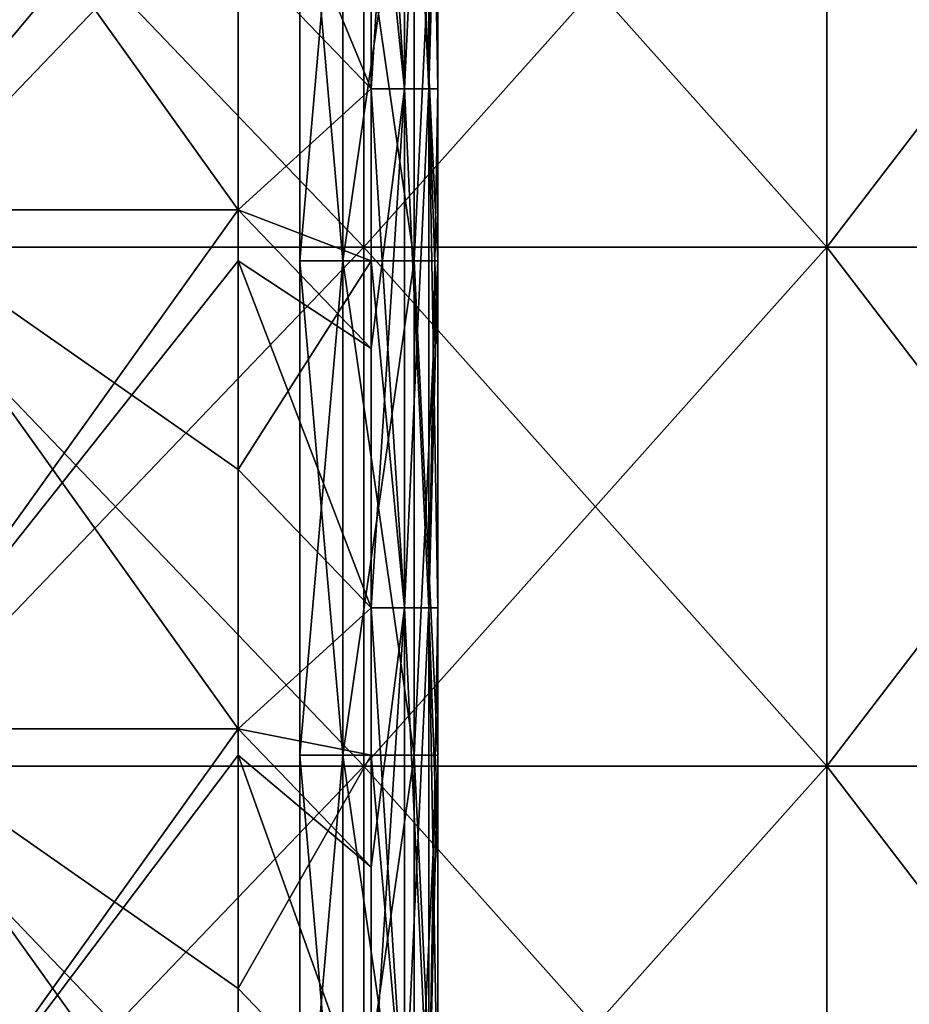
# Model space of a CAD drawing. Extents: x -226 to 210, y 0 to 1475.
# Tile 35 of 102: x 16 to 110, y 285 to 389. Entities that reach past the tile are written whole.
import ezdxf

# ---------------------------------------------------------------- set-up
doc = ezdxf.new("R2010")
doc.units = 0
doc.header["$LTSCALE"] = 117.934031
for name, color, linetype in [('107', 7, 'CONTINUOUS'), ('108', 7, 'CONTINUOUS'), ('19', 7, 'CONTINUOUS'), ('20', 7, 'CONTINUOUS'), ('21', 7, 'CONTINUOUS'), ('22', 7, 'CONTINUOUS'), ('23', 7, 'CONTINUOUS'), ('24', 7, 'CONTINUOUS'), ('25', 7, 'CONTINUOUS'), ('26', 7, 'CONTINUOUS'), ('27', 7, 'CONTINUOUS'), ('28', 7, 'CONTINUOUS'), ('29', 7, 'CONTINUOUS'), ('30', 7, 'CONTINUOUS'), ('31', 7, 'CONTINUOUS'), ('32', 7, 'CONTINUOUS'), ('33', 7, 'CONTINUOUS'), ('34', 7, 'CONTINUOUS'), ('35', 7, 'CONTINUOUS'), ('36', 7, 'CONTINUOUS'), ('38', 7, 'CONTINUOUS')]:
    doc.layers.add(name, color=color, linetype=linetype)

msp = doc.modelspace()

# ---------------------------------------------------------------- linework, layer by layer
at = {"layer": '107', "color": 7, "linetype": 'CONTINUOUS'}
for points in [[(52.22, 419.41, 194.88), (0, 419.41, 201.75), (52.22, 364.9, 194.88), (52.22, 419.41, 194.88)], [(52.22, 364.9, 194.88), (0, 419.41, 201.75), (0, 364.9, 201.75), (52.22, 364.9, 194.88)], [(100.88, 419.41, 174.72), (52.22, 419.41, 194.88), (100.88, 364.9, 174.72), (100.88, 419.41, 174.72)], [(100.88, 364.9, 174.72), (52.22, 419.41, 194.88), (52.22, 364.9, 194.88), (100.88, 364.9, 174.72)], [(142.66, 419.41, 142.66), (100.88, 419.41, 174.72), (142.66, 364.9, 142.66), (142.66, 419.41, 142.66)], [(142.66, 364.9, 142.66), (100.88, 419.41, 174.72), (100.88, 364.9, 174.72), (142.66, 364.9, 142.66)], [(52.22, 364.9, 194.88), (0, 364.9, 201.75), (52.22, 310.38, 194.88), (52.22, 364.9, 194.88)], [(52.22, 310.38, 194.88), (0, 364.9, 201.75), (0, 310.38, 201.75), (52.22, 310.38, 194.88)], [(100.88, 364.9, 174.72), (52.22, 364.9, 194.88), (100.88, 310.38, 174.72), (100.88, 364.9, 174.72)], [(100.88, 310.38, 174.72), (52.22, 364.9, 194.88), (52.22, 310.38, 194.88), (100.88, 310.38, 174.72)], [(142.66, 364.9, 142.66), (100.88, 364.9, 174.72), (142.66, 310.38, 142.66), (142.66, 364.9, 142.66)], [(142.66, 310.38, 142.66), (100.88, 364.9, 174.72), (100.88, 310.38, 174.72), (142.66, 310.38, 142.66)], [(52.22, 310.38, 194.88), (0, 310.38, 201.75), (52.22, 255.87, 194.88), (52.22, 310.38, 194.88)], [(52.22, 255.87, 194.88), (0, 310.38, 201.75), (0, 255.87, 201.75), (52.22, 255.87, 194.88)], [(100.88, 310.38, 174.72), (52.22, 310.38, 194.88), (100.88, 255.87, 174.72), (100.88, 310.38, 174.72)], [(100.88, 255.87, 174.72), (52.22, 310.38, 194.88), (52.22, 255.87, 194.88), (100.88, 255.87, 174.72)], [(142.66, 310.38, 142.66), (100.88, 310.38, 174.72), (142.66, 255.87, 142.66), (142.66, 310.38, 142.66)], [(142.66, 255.87, 142.66), (100.88, 310.38, 174.72), (100.88, 255.87, 174.72), (142.66, 255.87, 142.66)]]:
    msp.add_3dface(points, dxfattribs=at)
at = {"layer": '108', "color": 7, "linetype": 'CONTINUOUS'}
for points in [[(0, 419.41, -201.75), (52.22, 419.41, -194.88), (0, 364.9, -201.75), (0, 419.41, -201.75)], [(0, 364.9, -201.75), (52.22, 419.41, -194.88), (52.22, 364.9, -194.88), (0, 364.9, -201.75)], [(52.22, 419.41, -194.88), (100.88, 419.41, -174.72), (52.22, 364.9, -194.88), (52.22, 419.41, -194.88)], [(52.22, 364.9, -194.88), (100.88, 419.41, -174.72), (100.88, 364.9, -174.72), (52.22, 364.9, -194.88)], [(100.88, 419.41, -174.72), (142.66, 419.41, -142.66), (100.88, 364.9, -174.72), (100.88, 419.41, -174.72)], [(100.88, 364.9, -174.72), (142.66, 419.41, -142.66), (142.66, 364.9, -142.66), (100.88, 364.9, -174.72)], [(0, 364.9, -201.75), (52.22, 364.9, -194.88), (0, 310.38, -201.75), (0, 364.9, -201.75)], [(0, 310.38, -201.75), (52.22, 364.9, -194.88), (52.22, 310.38, -194.88), (0, 310.38, -201.75)], [(52.22, 364.9, -194.88), (100.88, 364.9, -174.72), (52.22, 310.38, -194.88), (52.22, 364.9, -194.88)], [(52.22, 310.38, -194.88), (100.88, 364.9, -174.72), (100.88, 310.38, -174.72), (52.22, 310.38, -194.88)], [(100.88, 364.9, -174.72), (142.66, 364.9, -142.66), (100.88, 310.38, -174.72), (100.88, 364.9, -174.72)], [(100.88, 310.38, -174.72), (142.66, 364.9, -142.66), (142.66, 310.38, -142.66), (100.88, 310.38, -174.72)], [(0, 310.38, -201.75), (52.22, 310.38, -194.88), (0, 255.87, -201.75), (0, 310.38, -201.75)], [(0, 255.87, -201.75), (52.22, 310.38, -194.88), (52.22, 255.87, -194.88), (0, 255.87, -201.75)], [(52.22, 310.38, -194.88), (100.88, 310.38, -174.72), (52.22, 255.87, -194.88), (52.22, 310.38, -194.88)], [(52.22, 255.87, -194.88), (100.88, 310.38, -174.72), (100.88, 255.87, -174.72), (52.22, 255.87, -194.88)], [(100.88, 310.38, -174.72), (142.66, 310.38, -142.66), (100.88, 255.87, -174.72), (100.88, 310.38, -174.72)], [(100.88, 255.87, -174.72), (142.66, 310.38, -142.66), (142.66, 255.87, -142.66), (100.88, 255.87, -174.72)]]:
    msp.add_3dface(points, dxfattribs=at)
at = {"layer": '19', "color": 7, "linetype": 'CONTINUOUS'}
for points in [[(53, 415.38, -260), (39, 396.08, -260), (53, 381.54, -260), (53, 415.38, -260)], [(39, 396.08, -260), (39, 368.82, -260), (53, 381.54, -260), (39, 396.08, -260)], [(53, 381.54, -260), (39, 368.82, -260), (53, 363.46, -260), (53, 381.54, -260)], [(39, 368.82, -260), (39, 341.56, -260), (53, 363.46, -260), (39, 368.82, -260)], [(53, 363.46, -260), (39, 341.56, -260), (53, 327.02, -260), (53, 363.46, -260)], [(39, 341.56, -260), (39, 314.31, -260), (53, 327.02, -260), (39, 341.56, -260)], [(53, 327.02, -260), (39, 314.31, -260), (53, 311.54, -260), (53, 327.02, -260)], [(39, 314.31, -260), (39, 287.05, -260), (53, 311.54, -260), (39, 314.31, -260)], [(53, 311.54, -260), (39, 287.05, -260), (53, 272.51, -260), (53, 311.54, -260)], [(39, 287.05, -260), (39, 259.79, -260), (53, 272.51, -260), (39, 287.05, -260)]]:
    msp.add_3dface(points, dxfattribs=at)
at = {"layer": '20', "color": 7, "linetype": 'CONTINUOUS'}
for points in [[(39, 396.08, -260), (0, 423.33, -262.5), (39, 368.82, -260), (39, 396.08, -260)], [(39, 368.82, -260), (0, 423.33, -262.5), (0, 368.82, -262.5), (39, 368.82, -260)], [(39, 368.82, -260), (0, 368.82, -262.5), (39, 341.56, -260), (39, 368.82, -260)], [(39, 341.56, -260), (0, 368.82, -262.5), (39, 314.31, -260), (39, 341.56, -260)], [(39, 314.31, -260), (0, 368.82, -262.5), (0, 314.31, -262.5), (39, 314.31, -260)], [(39, 314.31, -260), (0, 314.31, -262.5), (39, 287.05, -260), (39, 314.31, -260)], [(39, 287.05, -260), (0, 314.31, -262.5), (39, 259.79, -260), (39, 287.05, -260)], [(39, 259.79, -260), (0, 314.31, -262.5), (0, 259.79, -262.5), (39, 259.79, -260)]]:
    msp.add_3dface(points, dxfattribs=at)
at = {"layer": '21', "color": 7, "linetype": 'CONTINUOUS'}
for points in [[(53, 436.05, -260), (53, 415.38, -260), (56.5, 381.54, -260.94), (53, 436.05, -260)], [(56.5, 436.05, -260.94), (53, 436.05, -260), (56.5, 381.54, -260.94), (56.5, 436.05, -260.94)], [(59.06, 436.05, -263.5), (56.5, 436.05, -260.94), (59.06, 381.54, -263.5), (59.06, 436.05, -263.5)], [(59.06, 381.54, -263.5), (56.5, 436.05, -260.94), (56.5, 381.54, -260.94), (59.06, 381.54, -263.5)], [(60, 408.79, -267), (59.06, 436.05, -263.5), (60, 381.54, -267), (60, 408.79, -267)], [(60, 381.54, -267), (59.06, 436.05, -263.5), (59.06, 381.54, -263.5), (60, 381.54, -267)], [(53, 415.38, -260), (53, 381.54, -260), (56.5, 381.54, -260.94), (53, 415.38, -260)], [(53, 381.54, -260), (53, 363.46, -260), (56.5, 327.02, -260.94), (53, 381.54, -260)], [(56.5, 381.54, -260.94), (53, 381.54, -260), (56.5, 327.02, -260.94), (56.5, 381.54, -260.94)], [(59.06, 381.54, -263.5), (56.5, 381.54, -260.94), (59.06, 327.02, -263.5), (59.06, 381.54, -263.5)], [(59.06, 327.02, -263.5), (56.5, 381.54, -260.94), (56.5, 327.02, -260.94), (59.06, 327.02, -263.5)], [(60, 381.54, -267), (59.06, 381.54, -263.5), (60, 354.28, -267), (60, 381.54, -267)], [(60, 354.28, -267), (59.06, 381.54, -263.5), (60, 327.02, -267), (60, 354.28, -267)], [(60, 327.02, -267), (59.06, 381.54, -263.5), (59.06, 327.02, -263.5), (60, 327.02, -267)], [(53, 363.46, -260), (53, 327.02, -260), (56.5, 327.02, -260.94), (53, 363.46, -260)], [(53, 327.02, -260), (53, 311.54, -260), (56.5, 272.51, -260.94), (53, 327.02, -260)], [(56.5, 327.02, -260.94), (53, 327.02, -260), (56.5, 272.51, -260.94), (56.5, 327.02, -260.94)], [(59.06, 327.02, -263.5), (56.5, 327.02, -260.94), (59.06, 272.51, -263.5), (59.06, 327.02, -263.5)], [(59.06, 272.51, -263.5), (56.5, 327.02, -260.94), (56.5, 272.51, -260.94), (59.06, 272.51, -263.5)], [(60, 327.02, -267), (59.06, 327.02, -263.5), (60, 299.77, -267), (60, 327.02, -267)], [(60, 299.77, -267), (59.06, 327.02, -263.5), (60, 272.51, -267), (60, 299.77, -267)], [(60, 272.51, -267), (59.06, 327.02, -263.5), (59.06, 272.51, -263.5), (60, 272.51, -267)], [(53, 311.54, -260), (53, 272.51, -260), (56.5, 272.51, -260.94), (53, 311.54, -260)]]:
    msp.add_3dface(points, dxfattribs=at)
at = {"layer": '22', "color": 7, "linetype": 'CONTINUOUS'}
for points in [[(60, 408.79, -267), (60, 381.54, -267), (60, 415.38, -292.5), (60, 408.79, -267)], [(60, 415.38, -292.5), (60, 381.54, -267), (60, 363.46, -292.5), (60, 415.38, -292.5)], [(60, 381.54, -267), (60, 354.28, -267), (60, 363.46, -292.5), (60, 381.54, -267)], [(60, 354.28, -267), (60, 327.02, -267), (60, 363.46, -292.5), (60, 354.28, -267)], [(60, 363.46, -292.5), (60, 327.02, -267), (60, 311.54, -292.5), (60, 363.46, -292.5)], [(60, 327.02, -267), (60, 299.77, -267), (60, 311.54, -292.5), (60, 327.02, -267)], [(60, 299.77, -267), (60, 272.51, -267), (60, 311.54, -292.5), (60, 299.77, -267)], [(60, 311.54, -292.5), (60, 272.51, -267), (60, 259.62, -292.5), (60, 311.54, -292.5)]]:
    msp.add_3dface(points, dxfattribs=at)
at = {"layer": '23', "color": 7, "linetype": 'CONTINUOUS'}
for points in [[(60, 415.38, -292.5), (60, 363.46, -292.5), (57.5, 415.38, -292.5), (60, 415.38, -292.5)], [(57.5, 415.38, -292.5), (60, 363.46, -292.5), (57.5, 363.46, -292.5), (57.5, 415.38, -292.5)], [(60, 363.46, -292.5), (60, 311.54, -292.5), (57.5, 363.46, -292.5), (60, 363.46, -292.5)], [(57.5, 363.46, -292.5), (60, 311.54, -292.5), (57.5, 311.54, -292.5), (57.5, 363.46, -292.5)], [(60, 311.54, -292.5), (60, 259.62, -292.5), (57.5, 311.54, -292.5), (60, 311.54, -292.5)], [(57.5, 311.54, -292.5), (60, 259.62, -292.5), (57.5, 259.62, -292.5), (57.5, 311.54, -292.5)]]:
    msp.add_3dface(points, dxfattribs=at)
at = {"layer": '24', "color": 7, "linetype": 'CONTINUOUS'}
for points in [[(57.5, 415.38, -292.5), (57.5, 363.46, -292.5), (57.5, 415.38, -285), (57.5, 415.38, -292.5)], [(57.5, 415.38, -285), (57.5, 363.46, -292.5), (57.5, 363.46, -285), (57.5, 415.38, -285)], [(57.5, 363.46, -292.5), (57.5, 311.54, -292.5), (57.5, 363.46, -285), (57.5, 363.46, -292.5)], [(57.5, 363.46, -285), (57.5, 311.54, -292.5), (57.5, 311.54, -285), (57.5, 363.46, -285)], [(57.5, 311.54, -292.5), (57.5, 259.62, -292.5), (57.5, 311.54, -285), (57.5, 311.54, -292.5)], [(57.5, 311.54, -285), (57.5, 259.62, -292.5), (57.5, 259.62, -285), (57.5, 311.54, -285)]]:
    msp.add_3dface(points, dxfattribs=at)
at = {"layer": '25', "color": 7, "linetype": 'CONTINUOUS'}
for points in [[(57.5, 415.38, -285), (57.5, 363.46, -285), (50, 415.38, -285), (57.5, 415.38, -285)], [(50, 415.38, -285), (57.5, 363.46, -285), (50, 363.46, -285), (50, 415.38, -285)], [(57.5, 363.46, -285), (57.5, 311.54, -285), (50, 363.46, -285), (57.5, 363.46, -285)], [(50, 363.46, -285), (57.5, 311.54, -285), (50, 311.54, -285), (50, 363.46, -285)], [(57.5, 311.54, -285), (57.5, 259.62, -285), (50, 311.54, -285), (57.5, 311.54, -285)], [(50, 311.54, -285), (57.5, 259.62, -285), (50, 259.62, -285), (50, 311.54, -285)]]:
    msp.add_3dface(points, dxfattribs=at)
at = {"layer": '26', "color": 7, "linetype": 'CONTINUOUS'}
for points in [[(50, 415.38, -285), (50, 363.46, -285), (50, 415.38, -295), (50, 415.38, -285)], [(50, 415.38, -295), (50, 363.46, -285), (50, 363.46, -295), (50, 415.38, -295)], [(50, 363.46, -285), (50, 311.54, -285), (50, 363.46, -295), (50, 363.46, -285)], [(50, 363.46, -295), (50, 311.54, -285), (50, 311.54, -295), (50, 363.46, -295)], [(50, 311.54, -285), (50, 259.62, -285), (50, 311.54, -295), (50, 311.54, -285)], [(50, 311.54, -295), (50, 259.62, -285), (50, 259.62, -295), (50, 311.54, -295)]]:
    msp.add_3dface(points, dxfattribs=at)
at = {"layer": '27', "color": 7, "linetype": 'CONTINUOUS'}
for points in [[(50, 415.38, -295), (50, 363.46, -295), (45.5, 415.38, -295), (50, 415.38, -295)], [(45.5, 415.38, -295), (50, 363.46, -295), (45.5, 363.46, -295), (45.5, 415.38, -295)], [(50, 363.46, -295), (50, 311.54, -295), (45.5, 363.46, -295), (50, 363.46, -295)], [(45.5, 363.46, -295), (50, 311.54, -295), (45.5, 311.54, -295), (45.5, 363.46, -295)], [(50, 311.54, -295), (50, 259.62, -295), (45.5, 311.54, -295), (50, 311.54, -295)], [(45.5, 311.54, -295), (50, 259.62, -295), (45.5, 259.62, -295), (45.5, 311.54, -295)]]:
    msp.add_3dface(points, dxfattribs=at)
at = {"layer": '28', "color": 7, "linetype": 'CONTINUOUS'}
for points in [[(45.5, 415.38, -295), (45.5, 363.46, -295), (45.5, 415.38, -305), (45.5, 415.38, -295)], [(45.5, 415.38, -305), (45.5, 363.46, -295), (45.5, 363.46, -305), (45.5, 415.38, -305)], [(45.5, 363.46, -295), (45.5, 311.54, -295), (45.5, 363.46, -305), (45.5, 363.46, -295)], [(45.5, 363.46, -305), (45.5, 311.54, -295), (45.5, 311.54, -305), (45.5, 363.46, -305)], [(45.5, 311.54, -295), (45.5, 259.62, -295), (45.5, 311.54, -305), (45.5, 311.54, -295)], [(45.5, 311.54, -305), (45.5, 259.62, -295), (45.5, 259.62, -305), (45.5, 311.54, -305)]]:
    msp.add_3dface(points, dxfattribs=at)
at = {"layer": '29', "color": 7, "linetype": 'CONTINUOUS'}
for points in [[(45.5, 415.38, -305), (45.5, 363.46, -305), (50, 415.38, -305), (45.5, 415.38, -305)], [(50, 415.38, -305), (45.5, 363.46, -305), (50, 363.46, -305), (50, 415.38, -305)], [(45.5, 363.46, -305), (45.5, 311.54, -305), (50, 363.46, -305), (45.5, 363.46, -305)], [(50, 363.46, -305), (45.5, 311.54, -305), (50, 311.54, -305), (50, 363.46, -305)], [(45.5, 311.54, -305), (45.5, 259.62, -305), (50, 311.54, -305), (45.5, 311.54, -305)], [(50, 311.54, -305), (45.5, 259.62, -305), (50, 259.62, -305), (50, 311.54, -305)]]:
    msp.add_3dface(points, dxfattribs=at)
at = {"layer": '30', "color": 7, "linetype": 'CONTINUOUS'}
for points in [[(50, 415.38, -305), (50, 363.46, -305), (50, 415.38, -315), (50, 415.38, -305)], [(50, 415.38, -315), (50, 363.46, -305), (50, 363.46, -315), (50, 415.38, -315)], [(50, 363.46, -305), (50, 311.54, -305), (50, 363.46, -315), (50, 363.46, -305)], [(50, 363.46, -315), (50, 311.54, -305), (50, 311.54, -315), (50, 363.46, -315)], [(50, 311.54, -305), (50, 259.62, -305), (50, 311.54, -315), (50, 311.54, -305)], [(50, 311.54, -315), (50, 259.62, -305), (50, 259.62, -315), (50, 311.54, -315)]]:
    msp.add_3dface(points, dxfattribs=at)
at = {"layer": '31', "color": 7, "linetype": 'CONTINUOUS'}
for points in [[(50, 415.38, -315), (50, 363.46, -315), (57.5, 415.38, -315), (50, 415.38, -315)], [(57.5, 415.38, -315), (50, 363.46, -315), (57.5, 363.46, -315), (57.5, 415.38, -315)], [(50, 363.46, -315), (50, 311.54, -315), (57.5, 363.46, -315), (50, 363.46, -315)], [(57.5, 363.46, -315), (50, 311.54, -315), (57.5, 311.54, -315), (57.5, 363.46, -315)], [(50, 311.54, -315), (50, 259.62, -315), (57.5, 311.54, -315), (50, 311.54, -315)], [(57.5, 311.54, -315), (50, 259.62, -315), (57.5, 259.62, -315), (57.5, 311.54, -315)]]:
    msp.add_3dface(points, dxfattribs=at)
at = {"layer": '32', "color": 7, "linetype": 'CONTINUOUS'}
for points in [[(57.5, 415.38, -315), (57.5, 363.46, -315), (57.5, 415.38, -307.5), (57.5, 415.38, -315)], [(57.5, 415.38, -307.5), (57.5, 363.46, -315), (57.5, 363.46, -307.5), (57.5, 415.38, -307.5)], [(57.5, 363.46, -315), (57.5, 311.54, -315), (57.5, 363.46, -307.5), (57.5, 363.46, -315)], [(57.5, 363.46, -307.5), (57.5, 311.54, -315), (57.5, 311.54, -307.5), (57.5, 363.46, -307.5)], [(57.5, 311.54, -315), (57.5, 259.62, -315), (57.5, 311.54, -307.5), (57.5, 311.54, -315)], [(57.5, 311.54, -307.5), (57.5, 259.62, -315), (57.5, 259.62, -307.5), (57.5, 311.54, -307.5)]]:
    msp.add_3dface(points, dxfattribs=at)
at = {"layer": '33', "color": 7, "linetype": 'CONTINUOUS'}
for points in [[(57.5, 415.38, -307.5), (57.5, 363.46, -307.5), (60, 415.38, -307.5), (57.5, 415.38, -307.5)], [(60, 415.38, -307.5), (57.5, 363.46, -307.5), (60, 363.46, -307.5), (60, 415.38, -307.5)], [(57.5, 363.46, -307.5), (57.5, 311.54, -307.5), (60, 363.46, -307.5), (57.5, 363.46, -307.5)], [(60, 363.46, -307.5), (57.5, 311.54, -307.5), (60, 311.54, -307.5), (60, 363.46, -307.5)], [(57.5, 311.54, -307.5), (57.5, 259.62, -307.5), (60, 311.54, -307.5), (57.5, 311.54, -307.5)], [(60, 311.54, -307.5), (57.5, 259.62, -307.5), (60, 259.62, -307.5), (60, 311.54, -307.5)]]:
    msp.add_3dface(points, dxfattribs=at)
at = {"layer": '34', "color": 7, "linetype": 'CONTINUOUS'}
for points in [[(60, 415.38, -307.5), (60, 363.46, -307.5), (60, 415.38, -333), (60, 415.38, -307.5)], [(60, 415.38, -333), (60, 363.46, -307.5), (60, 381.54, -333), (60, 415.38, -333)], [(60, 381.54, -333), (60, 363.46, -307.5), (60, 363.46, -333), (60, 381.54, -333)], [(60, 363.46, -307.5), (60, 311.54, -307.5), (60, 363.46, -333), (60, 363.46, -307.5)], [(60, 363.46, -333), (60, 311.54, -307.5), (60, 327.02, -333), (60, 363.46, -333)], [(60, 327.02, -333), (60, 311.54, -307.5), (60, 311.54, -333), (60, 327.02, -333)], [(60, 311.54, -307.5), (60, 259.62, -307.5), (60, 311.54, -333), (60, 311.54, -307.5)], [(60, 311.54, -333), (60, 259.62, -307.5), (60, 272.51, -333), (60, 311.54, -333)]]:
    msp.add_3dface(points, dxfattribs=at)
at = {"layer": '35', "color": 7, "linetype": 'CONTINUOUS'}
for points in [[(53, 408.79, -340), (56.5, 436.05, -339.06), (53, 381.54, -340), (53, 408.79, -340)], [(53, 381.54, -340), (56.5, 436.05, -339.06), (56.5, 381.54, -339.06), (53, 381.54, -340)], [(56.5, 436.05, -339.06), (59.06, 436.05, -336.5), (56.5, 381.54, -339.06), (56.5, 436.05, -339.06)], [(56.5, 381.54, -339.06), (59.06, 436.05, -336.5), (59.06, 381.54, -336.5), (56.5, 381.54, -339.06)], [(60, 436.05, -333), (60, 415.38, -333), (59.06, 381.54, -336.5), (60, 436.05, -333)], [(59.06, 436.05, -336.5), (60, 436.05, -333), (59.06, 381.54, -336.5), (59.06, 436.05, -336.5)], [(60, 415.38, -333), (60, 381.54, -333), (59.06, 381.54, -336.5), (60, 415.38, -333)], [(53, 381.54, -340), (56.5, 381.54, -339.06), (53, 354.28, -340), (53, 381.54, -340)], [(53, 354.28, -340), (56.5, 381.54, -339.06), (53, 327.02, -340), (53, 354.28, -340)], [(53, 327.02, -340), (56.5, 381.54, -339.06), (56.5, 327.02, -339.06), (53, 327.02, -340)], [(56.5, 381.54, -339.06), (59.06, 381.54, -336.5), (56.5, 327.02, -339.06), (56.5, 381.54, -339.06)], [(56.5, 327.02, -339.06), (59.06, 381.54, -336.5), (59.06, 327.02, -336.5), (56.5, 327.02, -339.06)], [(60, 381.54, -333), (60, 363.46, -333), (59.06, 327.02, -336.5), (60, 381.54, -333)], [(59.06, 381.54, -336.5), (60, 381.54, -333), (59.06, 327.02, -336.5), (59.06, 381.54, -336.5)], [(60, 363.46, -333), (60, 327.02, -333), (59.06, 327.02, -336.5), (60, 363.46, -333)], [(53, 327.02, -340), (56.5, 327.02, -339.06), (53, 299.77, -340), (53, 327.02, -340)], [(53, 299.77, -340), (56.5, 327.02, -339.06), (53, 272.51, -340), (53, 299.77, -340)], [(53, 272.51, -340), (56.5, 327.02, -339.06), (56.5, 272.51, -339.06), (53, 272.51, -340)], [(56.5, 327.02, -339.06), (59.06, 327.02, -336.5), (56.5, 272.51, -339.06), (56.5, 327.02, -339.06)], [(56.5, 272.51, -339.06), (59.06, 327.02, -336.5), (59.06, 272.51, -336.5), (56.5, 272.51, -339.06)], [(60, 327.02, -333), (60, 311.54, -333), (59.06, 272.51, -336.5), (60, 327.02, -333)], [(59.06, 327.02, -336.5), (60, 327.02, -333), (59.06, 272.51, -336.5), (59.06, 327.02, -336.5)], [(60, 311.54, -333), (60, 272.51, -333), (59.06, 272.51, -336.5), (60, 311.54, -333)]]:
    msp.add_3dface(points, dxfattribs=at)
at = {"layer": '36', "color": 7, "linetype": 'CONTINUOUS'}
for points in [[(53, 408.79, -340), (53, 381.54, -340), (39, 415.38, -340), (53, 408.79, -340)], [(39, 415.38, -340), (53, 381.54, -340), (39, 368.82, -340), (39, 415.38, -340)], [(53, 381.54, -340), (53, 354.28, -340), (39, 368.82, -340), (53, 381.54, -340)], [(39, 368.82, -340), (53, 354.28, -340), (39, 363.46, -340), (39, 368.82, -340)], [(53, 354.28, -340), (53, 327.02, -340), (39, 363.46, -340), (53, 354.28, -340)], [(39, 363.46, -340), (53, 327.02, -340), (39, 314.31, -340), (39, 363.46, -340)], [(53, 327.02, -340), (53, 299.77, -340), (39, 314.31, -340), (53, 327.02, -340)], [(39, 314.31, -340), (53, 299.77, -340), (39, 311.54, -340), (39, 314.31, -340)], [(53, 299.77, -340), (53, 272.51, -340), (39, 311.54, -340), (53, 299.77, -340)], [(39, 311.54, -340), (53, 272.51, -340), (39, 259.79, -340), (39, 311.54, -340)]]:
    msp.add_3dface(points, dxfattribs=at)
at = {"layer": '38', "color": 7, "linetype": 'CONTINUOUS'}
for points in [[(39, 423.33, -340), (39, 415.38, -340), (0, 368.82, -337.5), (39, 423.33, -340)], [(0, 423.33, -337.5), (39, 423.33, -340), (0, 368.82, -337.5), (0, 423.33, -337.5)], [(39, 415.38, -340), (39, 368.82, -340), (0, 368.82, -337.5), (39, 415.38, -340)], [(39, 368.82, -340), (39, 363.46, -340), (0, 314.31, -337.5), (39, 368.82, -340)], [(0, 368.82, -337.5), (39, 368.82, -340), (0, 314.31, -337.5), (0, 368.82, -337.5)], [(39, 363.46, -340), (39, 314.31, -340), (0, 314.31, -337.5), (39, 363.46, -340)], [(39, 314.31, -340), (39, 311.54, -340), (0, 259.79, -337.5), (39, 314.31, -340)], [(0, 314.31, -337.5), (39, 314.31, -340), (0, 259.79, -337.5), (0, 314.31, -337.5)], [(39, 311.54, -340), (39, 259.79, -340), (0, 259.79, -337.5), (39, 311.54, -340)]]:
    msp.add_3dface(points, dxfattribs=at)

doc.saveas('drawing.dxf')
